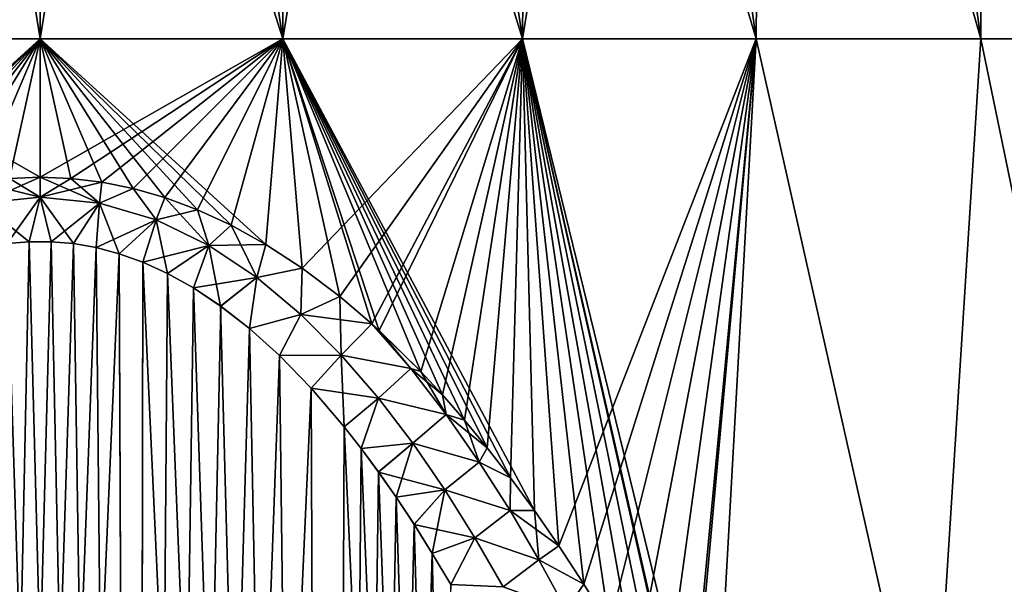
# Model space of a CAD drawing. Header units: metres. Extents: x -109 to 109, y -108 to 40.
# Tile 200 of 230: x 76.32 to 84.74, y -71.11 to -66.28. Entities that reach past the tile are written whole.
import ezdxf

# ---------------------------------------------------------------- set-up
doc = ezdxf.new("R2010")
doc.units = ezdxf.units.M
doc.layers.add('solid_K_24_42_17_000C74_XXXX', color=7, linetype='CONTINUOUS')

msp = doc.modelspace()

# ---------------------------------------------------------------- linework, layer by layer
at = {"layer": 'solid_K_24_42_17_000C74_XXXX'}
for points in [[(74.424843, -66.448959, -18.417505), (75.445297, -59.914131, -16.091755), (76.5, -59.914131, -16.126282)], [(76.5, -66.448959, -18.534044), (74.424843, -66.448959, -18.417505), (76.5, -59.914131, -16.126282)], [(74.424843, -66.448959, 18.417505), (76.5, -66.448959, 18.534044), (75.445297, -59.914131, 16.091755)], [(76.5, -66.448959, 18.534044), (76.5, -59.914131, 16.126282), (75.445297, -59.914131, 16.091755)], [(76.5, -66.448959, -18.534044), (76.5, -59.914131, -16.126282), (77.554703, -59.914131, -16.091755)], [(78.575157, -66.448959, -18.417505), (76.5, -66.448959, -18.534044), (77.554703, -59.914131, -16.091755)], [(78.575157, -66.448959, 18.417505), (77.554703, -59.914131, 16.091755), (76.5, -59.914131, 16.126282)], [(76.5, -66.448959, 18.534044), (78.575157, -66.448959, 18.417505), (76.5, -59.914131, 16.126282)], [(78.575157, -66.448959, -18.417505), (77.554703, -59.914131, -16.091755), (78.604897, -59.914131, -15.98832)], [(78.575157, -66.448959, 18.417505), (78.604897, -59.914131, 15.98832), (77.554703, -59.914131, 16.091755)], [(78.575157, -66.448959, -18.417505), (78.604897, -59.914131, -15.98832), (79.64608, -59.914131, -15.816422)], [(80.624214, -66.448959, -18.069357), (78.575157, -66.448959, -18.417505), (79.64608, -59.914131, -15.816422)], [(78.575157, -66.448959, 18.417505), (80.624214, -66.448959, 18.069357), (78.604897, -59.914131, 15.98832)], [(80.624214, -66.448959, 18.069357), (79.64608, -59.914131, 15.816421), (78.604897, -59.914131, 15.98832)], [(80.624214, -66.448959, -18.069357), (79.64608, -59.914131, -15.816422), (80.67379, -59.914131, -15.576793)], [(80.624214, -66.448959, 18.069357), (80.67379, -59.914131, 15.576793), (79.64608, -59.914131, 15.816421)], [(80.624214, -66.448959, -18.069357), (80.67379, -59.914131, -15.576793), (81.683624, -59.914131, -15.270462)], [(82.621407, -66.448959, -17.493975), (80.624214, -66.448959, -18.069357), (81.683624, -59.914131, -15.270462)], [(80.624214, -66.448959, 18.069357), (82.621407, -66.448959, 17.493975), (80.67379, -59.914131, 15.576793)], [(82.621407, -66.448959, 17.493975), (81.683624, -59.914131, 15.270462), (80.67379, -59.914131, 15.576793)], [(82.621407, -66.448959, -17.493975), (81.683624, -59.914131, -15.270462), (82.671265, -59.914131, -14.898741)], [(82.621407, -66.448959, 17.493975), (82.671265, -59.914131, 14.898741), (81.683624, -59.914131, 15.270462)], [(84.541618, -66.448959, -16.698597), (82.621407, -66.448959, -17.493975), (82.671265, -59.914131, -14.898741)], [(82.621407, -66.448959, 17.493975), (84.541618, -66.448959, 16.698597), (82.671265, -59.914131, 14.898741)], [(84.541618, -66.448959, -16.698597), (82.671265, -59.914131, -14.898741), (83.632477, -59.914131, -14.46322)], [(84.541618, -66.448959, 16.698597), (83.632477, -59.914131, 14.46322), (82.671265, -59.914131, 14.898741)], [(84.541618, -66.448959, -16.698597), (83.632477, -59.914131, -14.46322), (84.563148, -59.914131, -13.965764)], [(86.360703, -66.448959, 15.693223), (84.563148, -59.914131, 13.965764), (83.632477, -59.914131, 14.46322)], [(84.541618, -66.448959, 16.698597), (86.360703, -66.448959, 15.693223), (83.632477, -59.914131, 14.46322)], [(86.360703, -66.448959, -15.693223), (84.541618, -66.448959, -16.698597), (84.563148, -59.914131, -13.965764)], [(86.360703, -66.448959, -15.693223), (84.563148, -59.914131, -13.965764), (85.459297, -59.914131, -13.408504)], [(86.360703, -66.448959, 15.693223), (85.459297, -59.914131, 13.408504), (84.563148, -59.914131, 13.965764)], [(74.569969, -68.206985, -19.014553), (74.424843, -66.448959, -18.417505), (76.5, -66.448959, -18.534044)], [(76.500038, -67.630829, 18.925934), (76.5, -66.448959, 18.534044), (74.424843, -66.448959, 18.417505)], [(76.237587, -67.641281, 18.927523), (76.500038, -67.630829, 18.925934), (74.424843, -66.448959, 18.417505)], [(74.867172, -68.04229, -18.989239), (74.569969, -68.206985, -19.014553), (76.5, -66.448959, -18.534044)], [(75.15448, -67.909622, -18.968815), (74.867172, -68.04229, -18.989239), (76.5, -66.448959, -18.534044)], [(75.433456, -67.805794, -18.952856), (75.15448, -67.909622, -18.968815), (76.5, -66.448959, -18.534044)], [(75.706017, -67.72773, -18.940851), (75.433456, -67.805794, -18.952856), (76.5, -66.448959, -18.534044)], [(75.973442, -67.673241, -18.932432), (75.706017, -67.72773, -18.940851), (76.5, -66.448959, -18.534044)], [(76.237511, -67.641296, -18.927525), (75.973442, -67.673241, -18.932432), (76.5, -66.448959, -18.534044)], [(76.499962, -67.630829, -18.925934), (76.237511, -67.641296, -18.927525), (76.5, -66.448959, -18.534044)], [(76.499962, -67.630829, -18.925934), (76.5, -66.448959, -18.534044), (78.575157, -66.448959, -18.417505)], [(76.762413, -67.641281, -18.927523), (76.499962, -67.630829, -18.925934), (78.575157, -66.448959, -18.417505)], [(78.430031, -68.206985, 19.014553), (78.575157, -66.448959, 18.417505), (76.5, -66.448959, 18.534044)], [(78.132828, -68.04229, 18.989239), (78.430031, -68.206985, 19.014553), (76.5, -66.448959, 18.534044)], [(77.84552, -67.909622, 18.968815), (78.132828, -68.04229, 18.989239), (76.5, -66.448959, 18.534044)], [(77.566544, -67.805794, 18.952856), (77.84552, -67.909622, 18.968815), (76.5, -66.448959, 18.534044)], [(77.293983, -67.72773, 18.940851), (77.566544, -67.805794, 18.952856), (76.5, -66.448959, 18.534044)], [(77.026558, -67.673241, 18.932432), (77.293983, -67.72773, 18.940851), (76.5, -66.448959, 18.534044)], [(76.762489, -67.641296, 18.927525), (77.026558, -67.673241, 18.932432), (76.5, -66.448959, 18.534044)], [(76.500038, -67.630829, 18.925934), (76.762489, -67.641296, 18.927525), (76.5, -66.448959, 18.534044)], [(77.026474, -67.673233, -18.932432), (76.762413, -67.641281, -18.927523), (78.575157, -66.448959, -18.417505)], [(77.293907, -67.727715, -18.940849), (77.026474, -67.673233, -18.932432), (78.575157, -66.448959, -18.417505)], [(77.566467, -67.805763, -18.952848), (77.293907, -67.727715, -18.940849), (78.575157, -66.448959, -18.417505)], [(77.845436, -67.909584, -18.968809), (77.566467, -67.805763, -18.952848), (78.575157, -66.448959, -18.417505)], [(78.132744, -68.042252, -18.989233), (77.845436, -67.909584, -18.968809), (78.575157, -66.448959, -18.417505)], [(78.429939, -68.206924, -19.014544), (78.132744, -68.042252, -18.989233), (78.575157, -66.448959, -18.417505)], [(78.738838, -68.408127, -19.045437), (78.429939, -68.206924, -19.014544), (78.575157, -66.448959, -18.417505)], [(78.430031, -68.206985, 19.014553), (78.73893, -68.408188, 19.045446), (78.575157, -66.448959, 18.417505)], [(78.738838, -68.408127, -19.045437), (78.575157, -66.448959, -18.417505), (80.624214, -66.448959, -18.069357)], [(80.725922, -70.480576, 19.361813), (80.624214, -66.448959, 18.069357), (78.575157, -66.448959, 18.417505)], [(80.521454, -70.201866, 19.319597), (80.725922, -70.480576, 19.361813), (78.575157, -66.448959, 18.417505)], [(80.322014, -69.944656, 19.280453), (80.521454, -70.201866, 19.319597), (78.575157, -66.448959, 18.417505)], [(80.127617, -69.708694, 19.244549), (80.322014, -69.944656, 19.280453), (78.575157, -66.448959, 18.417505)], [(79.938179, -69.491882, 19.211485), (80.127617, -69.708694, 19.244549), (78.575157, -66.448959, 18.417505)], [(79.753754, -69.292862, 19.181047), (79.938179, -69.491882, 19.211485), (78.575157, -66.448959, 18.417505)], [(79.398842, -68.943695, 19.127602), (79.753754, -69.292862, 19.181047), (78.575157, -66.448959, 18.417505)], [(79.333748, -68.884552, 19.118568), (79.398842, -68.943695, 19.127602), (78.575157, -66.448959, 18.417505)], [(79.061157, -68.651619, 19.082838), (79.333748, -68.884552, 19.118568), (78.575157, -66.448959, 18.417505)], [(78.73893, -68.408188, 19.045446), (79.061157, -68.651619, 19.082838), (78.575157, -66.448959, 18.417505)], [(79.061058, -68.651535, -19.082825), (78.738838, -68.408127, -19.045437), (80.624214, -66.448959, -18.069357)], [(79.333748, -68.884552, -19.118568), (79.061058, -68.651535, -19.082825), (80.624214, -66.448959, -18.069357)], [(79.398735, -68.943596, -19.127586), (79.333748, -68.884552, -19.118568), (80.624214, -66.448959, -18.069357)], [(79.753647, -69.292747, -19.181028), (79.398735, -68.943596, -19.127586), (80.624214, -66.448959, -18.069357)], [(79.938072, -69.49176, -19.211466), (79.753647, -69.292747, -19.181028), (80.624214, -66.448959, -18.069357)], [(80.127518, -69.70858, -19.244532), (79.938072, -69.49176, -19.211466), (80.624214, -66.448959, -18.069357)], [(80.321922, -69.944542, -19.280436), (80.127518, -69.70858, -19.244532), (80.624214, -66.448959, -18.069357)], [(80.52137, -70.201759, -19.319582), (80.321922, -69.944542, -19.280436), (80.624214, -66.448959, -18.069357)], [(80.725845, -70.480476, -19.361797), (80.52137, -70.201759, -19.319582), (80.624214, -66.448959, -18.069357)], [(80.934975, -70.783394, -19.407719), (80.624214, -66.448959, -18.069357), (82.621407, -66.448959, -17.493975)], [(80.934975, -70.783394, -19.407719), (80.725845, -70.480476, -19.361797), (80.624214, -66.448959, -18.069357)], [(82.250099, -73.110161, 19.754965), (82.621407, -66.448959, 17.493975), (80.624214, -66.448959, 18.069357)], [(82.052193, -72.709373, 19.695793), (82.250099, -73.110161, 19.754965), (80.624214, -66.448959, 18.069357)], [(82.031761, -72.669174, 19.689854), (82.052193, -72.709373, 19.695793), (80.624214, -66.448959, 18.069357)], [(81.816513, -72.257339, 19.628799), (82.031761, -72.669174, 19.689854), (80.624214, -66.448959, 18.069357)], [(81.589897, -71.845703, 19.56732), (81.816513, -72.257339, 19.628799), (80.624214, -66.448959, 18.069357)], [(81.367188, -71.464607, 19.510334), (81.589897, -71.845703, 19.56732), (80.624214, -66.448959, 18.069357)], [(81.148972, -71.110413, 19.456972), (81.367188, -71.464607, 19.510334), (80.624214, -66.448959, 18.069357)], [(80.935036, -70.783485, 19.407732), (81.148972, -71.110413, 19.456972), (80.624214, -66.448959, 18.069357)], [(80.725922, -70.480576, 19.361813), (80.935036, -70.783485, 19.407732), (80.624214, -66.448959, 18.069357)], [(81.148911, -71.110321, -19.456959), (80.934975, -70.783394, -19.407719), (82.621407, -66.448959, -17.493975)], [(81.367134, -71.464523, -19.510321), (81.148911, -71.110321, -19.456959), (82.621407, -66.448959, -17.493975)], [(81.589851, -71.845627, -19.567308), (81.367134, -71.464523, -19.510321), (82.621407, -66.448959, -17.493975)], [(81.816475, -72.257263, -19.62879), (81.589851, -71.845627, -19.567308), (82.621407, -66.448959, -17.493975)], [(82.031738, -72.669136, -19.68985), (81.816475, -72.257263, -19.62879), (82.621407, -66.448959, -17.493975)], [(82.052193, -72.709373, -19.695793), (82.031738, -72.669136, -19.68985), (82.621407, -66.448959, -17.493975)], [(82.250099, -73.110161, -19.754965), (82.052193, -72.709373, -19.695793), (82.621407, -66.448959, -17.493975)], [(84.120277, -73.114449, -19.112885), (82.250099, -73.110161, -19.754965), (82.621407, -66.448959, -17.493975)], [(82.250099, -73.110161, 19.754965), (84.120232, -73.114449, 19.112902), (82.621407, -66.448959, 17.493975)], [(84.120277, -73.114449, -19.112885), (82.621407, -66.448959, -17.493975), (84.541618, -66.448959, -16.698597)], [(84.120232, -73.114449, 19.112902), (84.541618, -66.448959, 16.698597), (82.621407, -66.448959, 17.493975)], [(84.120232, -73.114449, 19.112902), (85.919769, -73.114449, 18.293139), (84.541618, -66.448959, 16.698597)], [(85.919846, -73.114449, -18.293098), (84.120277, -73.114449, -19.112885), (84.541618, -66.448959, -16.698597)], [(85.919846, -73.114449, -18.293098), (84.541618, -66.448959, -16.698597), (86.360703, -66.448959, -15.693223)], [(85.919769, -73.114449, 18.293139), (86.360703, -66.448959, 15.693223), (84.541618, -66.448959, 16.698597)], [(76.500008, -67.803001, 18.973635), (76.237587, -67.641281, 18.927523), (75.973526, -67.673233, 18.932432)], [(75.994362, -67.852974, 18.982334), (76.500008, -67.803001, 18.973635), (75.973526, -67.673233, 18.932432)], [(75.994347, -67.852989, -18.982338), (76.237511, -67.641296, -18.927525), (76.499962, -67.630829, -18.925934)], [(75.994347, -67.852989, -18.982338), (76.499962, -67.630829, -18.925934), (76.499992, -67.803001, -18.973635)], [(76.500008, -67.803001, 18.973635), (76.500038, -67.630829, 18.925934), (76.237587, -67.641281, 18.927523)], [(76.499992, -67.803001, -18.973635), (76.499962, -67.630829, -18.925934), (76.762413, -67.641281, -18.927523)], [(76.499992, -67.803001, -18.973635), (76.762413, -67.641281, -18.927523), (77.026474, -67.673233, -18.932432)], [(76.499992, -67.803001, -18.973635), (77.026474, -67.673233, -18.932432), (77.005638, -67.852974, -18.982334)], [(76.500008, -67.803001, 18.973635), (77.005653, -67.852989, 18.982338), (76.500038, -67.630829, 18.925934)], [(77.005653, -67.852989, 18.982338), (76.762489, -67.641296, 18.927525), (76.500038, -67.630829, 18.925934)], [(77.005653, -67.852989, 18.982338), (77.026558, -67.673241, 18.932432), (76.762489, -67.641296, 18.927525)], [(77.005638, -67.852974, -18.982334), (77.026474, -67.673233, -18.932432), (77.293907, -67.727715, -18.940849)], [(77.005653, -67.852989, 18.982338), (77.293983, -67.72773, 18.940851), (77.026558, -67.673241, 18.932432)], [(77.005638, -67.852974, -18.982334), (77.293907, -67.727715, -18.940849), (77.490112, -67.995941, -19.007111)], [(77.005653, -67.852989, 18.982338), (77.490112, -67.995979, 19.007118), (77.293983, -67.72773, 18.940851)], [(77.490112, -67.995941, -19.007111), (77.293907, -67.727715, -18.940849), (77.566467, -67.805763, -18.952848)], [(77.490112, -67.995979, 19.007118), (77.566544, -67.805794, 18.952856), (77.293983, -67.72773, 18.940851)], [(75.994347, -67.852989, -18.982338), (76.499992, -67.803001, -18.973635), (76.215759, -68.199432, -19.026066)], [(75.994362, -67.852974, 18.982334), (76.405418, -68.182961, 19.023493), (76.500008, -67.803001, 18.973635)], [(75.994362, -67.852974, 18.982334), (76.215614, -68.199455, 19.026068), (76.405418, -68.182961, 19.023493)], [(76.499992, -67.803001, -18.973635), (76.405571, -68.182953, -19.023493), (76.215759, -68.199432, -19.026066)], [(76.500008, -67.803001, 18.973635), (76.405418, -68.182961, 19.023493), (76.594429, -68.182953, 19.023493)], [(76.499992, -67.803001, -18.973635), (76.594582, -68.182961, -19.023493), (76.405571, -68.182953, -19.023493)], [(76.499992, -67.803001, -18.973635), (77.005638, -67.852974, -18.982334), (76.594582, -68.182961, -19.023493)], [(76.500008, -67.803001, 18.973635), (76.594429, -68.182953, 19.023493), (76.784241, -68.199432, 19.026066)], [(76.500008, -67.803001, 18.973635), (76.784241, -68.199432, 19.026066), (77.005653, -67.852989, 18.982338)], [(77.005638, -67.852974, -18.982334), (76.784386, -68.199455, -19.026068), (76.594582, -68.182961, -19.023493)], [(77.005653, -67.852989, 18.982338), (76.784241, -68.199432, 19.026066), (76.976601, -68.233246, 19.031315)], [(77.005638, -67.852974, -18.982334), (76.976753, -68.233284, -19.031321), (76.784386, -68.199455, -19.026068)], [(77.005653, -67.852989, 18.982338), (76.976601, -68.233246, 19.031315), (77.173576, -68.285622, 19.039444)], [(77.005638, -67.852974, -18.982334), (77.490112, -67.995941, -19.007111), (76.976753, -68.233284, -19.031321)], [(77.005653, -67.852989, 18.982338), (77.173576, -68.285622, 19.039444), (77.490112, -67.995979, 19.007118)], [(77.490112, -67.995941, -19.007111), (77.566467, -67.805763, -18.952848), (77.845436, -67.909584, -18.968809)], [(77.490112, -67.995979, 19.007118), (77.940033, -68.21434, 19.044729), (77.566544, -67.805794, 18.952856)], [(77.940033, -68.21434, 19.044729), (77.84552, -67.909622, 18.968815), (77.566544, -67.805794, 18.952856)], [(77.490112, -67.995941, -19.007111), (77.845436, -67.909584, -18.968809), (77.940048, -68.214294, -19.04472)], [(77.940048, -68.214294, -19.04472), (77.845436, -67.909584, -18.968809), (78.132744, -68.042252, -18.989233)], [(77.940033, -68.21434, 19.044729), (78.132828, -68.04229, 18.989239), (77.84552, -67.909622, 18.968815)], [(77.490112, -67.995941, -19.007111), (77.173737, -68.285675, -19.039452), (76.976753, -68.233284, -19.031321)], [(77.490112, -67.995979, 19.007118), (77.173576, -68.285622, 19.039444), (77.376816, -68.358505, 19.050756)], [(77.490112, -67.995941, -19.007111), (77.376976, -68.358566, -19.050766), (77.173737, -68.285675, -19.039452)], [(77.490112, -67.995979, 19.007118), (77.376816, -68.358505, 19.050756), (77.588089, -68.454735, 19.065672)], [(77.490112, -67.995941, -19.007111), (77.940048, -68.214294, -19.04472), (77.376976, -68.358566, -19.050766)], [(77.490112, -67.995979, 19.007118), (77.588089, -68.454735, 19.065672), (77.940033, -68.21434, 19.044729)], [(77.940033, -68.21434, 19.044729), (78.352295, -68.48938, 19.091722), (78.132828, -68.04229, 18.989239)], [(77.940048, -68.214294, -19.04472), (78.132744, -68.042252, -18.989233), (78.429939, -68.206924, -19.014544)], [(78.352295, -68.48938, 19.091722), (78.430031, -68.206985, 19.014553), (78.132828, -68.04229, 18.989239)], [(75.681244, -102.814331, -20.251242), (76.405571, -68.182953, -19.023493), (76.594582, -68.182961, -19.023493)], [(75.681244, -102.814331, -20.251242), (76.215759, -68.199432, -19.026066), (76.405571, -68.182953, -19.023493)], [(75.681244, -102.814331, -20.251242), (76.594582, -68.182961, -19.023493), (76.784386, -68.199455, -19.026068)], [(77.318756, -102.814331, 20.251242), (76.405418, -68.182961, 19.023493), (76.215614, -68.199455, 19.026068)], [(77.318756, -102.814331, 20.251242), (76.594429, -68.182953, 19.023493), (76.405418, -68.182961, 19.023493)], [(77.318756, -102.814331, 20.251242), (76.784241, -68.199432, 19.026066), (76.594429, -68.182953, 19.023493)], [(75.681244, -102.814331, -20.251242), (76.784386, -68.199455, -19.026068), (76.976753, -68.233284, -19.031321)], [(75.681244, -102.814331, -20.251242), (76.976753, -68.233284, -19.031321), (77.173737, -68.285675, -19.039452)], [(77.318756, -102.814331, 20.251242), (76.023247, -68.233284, 19.031321), (75.826263, -68.285675, 19.039452)], [(77.318756, -102.814331, 20.251242), (76.215614, -68.199455, 19.026068), (76.023247, -68.233284, 19.031321)], [(77.318756, -102.814331, 20.251242), (76.976601, -68.233246, 19.031315), (76.784241, -68.199432, 19.026066)], [(77.318756, -102.814331, 20.251242), (77.173576, -68.285622, 19.039444), (76.976601, -68.233246, 19.031315)], [(77.940048, -68.214294, -19.04472), (77.588249, -68.454819, -19.065685), (77.376976, -68.358566, -19.050766)], [(77.940033, -68.21434, 19.044729), (77.588089, -68.454735, 19.065672), (77.809395, -68.578056, 19.084759)], [(77.940048, -68.214294, -19.04472), (77.80957, -68.578156, -19.084776), (77.588249, -68.454819, -19.065685)], [(77.940033, -68.21434, 19.044729), (77.809395, -68.578056, 19.084759), (78.042381, -68.732773, 19.108688)], [(77.940048, -68.214294, -19.04472), (78.352325, -68.489319, -19.091711), (77.80957, -68.578156, -19.084776)], [(77.940033, -68.21434, 19.044729), (78.042381, -68.732773, 19.108688), (78.352295, -68.48938, 19.091722)], [(77.940048, -68.214294, -19.04472), (78.429939, -68.206924, -19.014544), (78.352325, -68.489319, -19.091711)], [(78.352295, -68.48938, 19.091722), (78.73893, -68.408188, 19.045446), (78.430031, -68.206985, 19.014553)], [(78.352325, -68.489319, -19.091711), (78.429939, -68.206924, -19.014544), (78.738838, -68.408127, -19.045437)], [(77.31842, -102.814346, -20.251226), (75.681244, -102.814331, -20.251242), (77.173737, -68.285675, -19.039452)], [(75.68158, -102.814346, 20.251226), (77.318756, -102.814331, 20.251242), (75.826263, -68.285675, 19.039452)], [(77.318756, -102.814331, 20.251242), (77.376816, -68.358505, 19.050756), (77.173576, -68.285622, 19.039444)], [(77.31842, -102.814346, -20.251226), (77.173737, -68.285675, -19.039452), (77.376976, -68.358566, -19.050766)], [(77.31842, -102.814346, -20.251226), (77.376976, -68.358566, -19.050766), (77.588249, -68.454819, -19.065685)], [(77.318756, -102.814331, 20.251242), (78.953644, -102.673706, 20.395807), (77.376816, -68.358505, 19.050756)], [(78.953644, -102.673706, 20.395807), (77.588089, -68.454735, 19.065672), (77.376816, -68.358505, 19.050756)], [(78.352295, -68.48938, 19.091722), (78.728661, -68.805641, 19.145285), (78.73893, -68.408188, 19.045446)], [(78.352325, -68.489319, -19.091711), (78.738838, -68.408127, -19.045437), (78.728706, -68.80558, -19.145273)], [(78.728661, -68.805641, 19.145285), (79.061157, -68.651619, 19.082838), (78.73893, -68.408188, 19.045446)], [(78.728706, -68.80558, -19.145273), (78.738838, -68.408127, -19.045437), (79.061058, -68.651535, -19.082825)], [(77.31842, -102.814346, -20.251226), (77.588249, -68.454819, -19.065685), (77.80957, -68.578156, -19.084776)], [(78.953644, -102.673706, 20.395807), (77.809395, -68.578056, 19.084759), (77.588089, -68.454735, 19.065672)], [(78.352325, -68.489319, -19.091711), (78.042549, -68.732887, -19.108707), (77.80957, -68.578156, -19.084776)], [(78.352295, -68.48938, 19.091722), (78.042381, -68.732773, 19.108688), (78.287819, -68.923676, 19.138172)], [(78.352325, -68.489319, -19.091711), (78.287987, -68.923813, -19.138193), (78.042549, -68.732887, -19.108707)], [(78.352295, -68.48938, 19.091722), (78.287819, -68.923676, 19.138172), (78.728661, -68.805641, 19.145285)], [(78.352325, -68.489319, -19.091711), (78.728706, -68.80558, -19.145273), (78.287987, -68.923813, -19.138193)], [(77.31842, -102.814346, -20.251226), (77.80957, -68.578156, -19.084776), (78.042549, -68.732887, -19.108707)], [(78.953644, -102.673706, 20.395807), (78.042381, -68.732773, 19.108688), (77.809395, -68.578056, 19.084759)], [(78.728661, -68.805641, 19.145285), (79.073517, -69.152, 19.203411), (79.061157, -68.651619, 19.082838)], [(78.728706, -68.80558, -19.145273), (79.061058, -68.651535, -19.082825), (79.333748, -68.884552, -19.118568)], [(79.073517, -69.152, 19.203411), (79.333748, -68.884552, 19.118568), (79.061157, -68.651619, 19.082838)], [(77.31842, -102.814346, -20.251226), (78.042549, -68.732887, -19.108707), (78.287987, -68.923813, -19.138193)], [(78.953644, -102.673706, 20.395807), (78.287819, -68.923676, 19.138172), (78.042381, -68.732773, 19.108688)], [(78.728661, -68.805641, 19.145285), (78.287819, -68.923676, 19.138172), (78.546143, -69.156273, 19.173981)], [(78.728706, -68.80558, -19.145273), (78.546318, -69.156433, -19.174006), (78.287987, -68.923813, -19.138193)], [(78.728661, -68.805641, 19.145285), (78.546143, -69.156273, 19.173981), (79.073517, -69.152, 19.203411)], [(78.728706, -68.80558, -19.145273), (79.073578, -69.151932, -19.2034), (78.546318, -69.156433, -19.174006)], [(78.728706, -68.80558, -19.145273), (79.333748, -68.884552, -19.118568), (79.073578, -69.151932, -19.2034)], [(77.31842, -102.814346, -20.251226), (78.287987, -68.923813, -19.138193), (78.546318, -69.156433, -19.174006)], [(78.953644, -102.673706, 20.395807), (78.546143, -69.156273, 19.173981), (78.287819, -68.923676, 19.138172)], [(79.073517, -69.152, 19.203411), (79.667191, -69.266548, 19.186722), (79.333748, -68.884552, 19.118568)], [(79.667198, -69.266533, -19.186718), (79.073578, -69.151932, -19.2034), (79.333748, -68.884552, -19.118568)], [(79.667198, -69.266533, -19.186718), (79.333748, -68.884552, -19.118568), (79.398735, -68.943596, -19.127586)], [(79.667191, -69.266548, 19.186722), (79.398842, -68.943695, 19.127602), (79.333748, -68.884552, 19.118568)], [(79.667198, -69.266533, -19.186718), (79.398735, -68.943596, -19.127586), (79.753647, -69.292747, -19.181028)], [(79.667191, -69.266548, 19.186722), (79.753754, -69.292862, 19.181047), (79.398842, -68.943695, 19.127602)], [(77.31842, -102.814346, -20.251226), (78.546318, -69.156433, -19.174006), (78.817192, -69.435509, -19.216848)], [(79.073517, -69.152, 19.203411), (78.546143, -69.156273, 19.173981), (78.817009, -69.43531, 19.216818)], [(78.953644, -102.673706, 20.395807), (78.817009, -69.43531, 19.216818), (78.546143, -69.156273, 19.173981)], [(79.073578, -69.151932, -19.2034), (78.817192, -69.435509, -19.216848), (78.546318, -69.156433, -19.174006)], [(79.073517, -69.152, 19.203411), (78.817009, -69.43531, 19.216818), (79.09951, -69.765579, 19.267323)], [(79.073578, -69.151932, -19.2034), (79.391205, -69.520737, -19.26473), (78.817192, -69.435509, -19.216848)], [(79.073517, -69.152, 19.203411), (79.09951, -69.765579, 19.267323), (79.391129, -69.520813, 19.264744)], [(79.073517, -69.152, 19.203411), (79.391129, -69.520813, 19.264744), (79.667191, -69.266548, 19.186722)], [(79.667198, -69.266533, -19.186718), (79.391205, -69.520737, -19.26473), (79.073578, -69.151932, -19.2034)], [(79.391129, -69.520813, 19.264744), (79.971581, -69.660858, 19.256325), (79.667191, -69.266548, 19.186722)], [(79.667198, -69.266533, -19.186718), (79.971603, -69.660835, -19.256315), (79.391205, -69.520737, -19.26473)], [(79.971581, -69.660858, 19.256325), (79.753754, -69.292862, 19.181047), (79.667191, -69.266548, 19.186722)], [(79.667198, -69.266533, -19.186718), (79.753647, -69.292747, -19.181028), (79.938072, -69.49176, -19.211466)], [(79.667198, -69.266533, -19.186718), (79.938072, -69.49176, -19.211466), (79.971603, -69.660835, -19.256315)], [(79.971581, -69.660858, 19.256325), (79.938179, -69.491882, 19.211485), (79.753754, -69.292862, 19.181047)], [(78.953392, -102.673737, -20.395773), (77.31842, -102.814346, -20.251226), (78.817192, -69.435509, -19.216848)], [(78.953644, -102.673706, 20.395807), (79.09951, -69.765579, 19.267323), (78.817009, -69.43531, 19.216818)], [(78.953392, -102.673737, -20.395773), (78.817192, -69.435509, -19.216848), (79.099701, -69.765816, -19.267359)], [(79.391205, -69.520737, -19.26473), (79.099701, -69.765816, -19.267359), (78.817192, -69.435509, -19.216848)], [(79.391129, -69.520813, 19.264744), (79.09951, -69.765579, 19.267323), (79.244896, -69.951401, 19.295649)], [(79.391205, -69.520737, -19.26473), (79.245087, -69.951653, -19.295689), (79.099701, -69.765816, -19.267359)], [(79.391129, -69.520813, 19.264744), (79.244896, -69.951401, 19.295649), (79.685486, -69.906677, 19.328333)], [(79.391205, -69.520737, -19.26473), (79.685585, -69.906593, -19.328321), (79.245087, -69.951653, -19.295689)], [(79.391129, -69.520813, 19.264744), (79.685486, -69.906677, 19.328333), (79.971581, -69.660858, 19.256325)], [(79.971603, -69.660835, -19.256315), (79.685585, -69.906593, -19.328321), (79.391205, -69.520737, -19.26473)], [(79.971603, -69.660835, -19.256315), (79.938072, -69.49176, -19.211466), (80.127518, -69.70858, -19.244532)], [(79.971581, -69.660858, 19.256325), (80.127617, -69.708694, 19.244549), (79.938179, -69.491882, 19.211485)], [(79.685486, -69.906677, 19.328333), (80.253677, -70.066551, 19.327133), (79.971581, -69.660858, 19.256325)], [(79.971603, -69.660835, -19.256315), (80.253723, -70.066521, -19.32712), (79.685585, -69.906593, -19.328321)], [(80.253677, -70.066551, 19.327133), (80.127617, -69.708694, 19.244549), (79.971581, -69.660858, 19.256325)], [(79.971603, -69.660835, -19.256315), (80.127518, -69.70858, -19.244532), (80.321922, -69.944542, -19.280436)], [(79.971603, -69.660835, -19.256315), (80.321922, -69.944542, -19.280436), (80.253723, -70.066521, -19.32712)], [(78.953392, -102.673737, -20.395773), (79.099701, -69.765816, -19.267359), (79.245087, -69.951653, -19.295689)], [(78.953644, -102.673706, 20.395807), (80.581215, -102.38932, 20.686823), (79.09951, -69.765579, 19.267323)], [(80.581215, -102.38932, 20.686823), (79.244896, -69.951401, 19.295649), (79.09951, -69.765579, 19.267323)], [(80.253677, -70.066551, 19.327133), (80.322014, -69.944656, 19.280453), (80.127617, -69.708694, 19.244549)], [(78.953392, -102.673737, -20.395773), (79.245087, -69.951653, -19.295689), (79.393105, -70.152138, -19.326176)], [(79.685486, -69.906677, 19.328333), (79.244896, -69.951401, 19.295649), (79.392914, -70.151871, 19.326134)], [(80.581215, -102.38932, 20.686823), (79.392914, -70.151871, 19.326134), (79.244896, -69.951401, 19.295649)], [(79.685585, -69.906593, -19.328321), (79.393105, -70.152138, -19.326176), (79.245087, -69.951653, -19.295689)], [(79.685486, -69.906677, 19.328333), (79.392914, -70.151871, 19.326134), (79.543526, -70.367393, 19.358856)], [(79.685585, -69.906593, -19.328321), (79.9599, -70.305801, -19.393524), (79.393105, -70.152138, -19.326176)], [(79.685486, -69.906677, 19.328333), (79.543526, -70.367393, 19.358856), (79.959785, -70.305885, 19.393534)], [(79.685486, -69.906677, 19.328333), (79.959785, -70.305885, 19.393534), (80.253677, -70.066551, 19.327133)], [(80.253723, -70.066521, -19.32712), (79.9599, -70.305801, -19.393524), (79.685585, -69.906593, -19.328321)], [(80.253677, -70.066551, 19.327133), (80.521454, -70.201866, 19.319597), (80.322014, -69.944656, 19.280453)], [(80.253723, -70.066521, -19.32712), (80.321922, -69.944542, -19.280436), (80.52137, -70.201759, -19.319582)], [(79.959785, -70.305885, 19.393534), (80.516739, -70.481285, 19.398718), (80.253677, -70.066551, 19.327133)], [(80.253723, -70.066521, -19.32712), (80.5168, -70.481247, -19.398701), (79.9599, -70.305801, -19.393524)], [(80.516739, -70.481285, 19.398718), (80.521454, -70.201866, 19.319597), (80.253677, -70.066551, 19.327133)], [(80.253723, -70.066521, -19.32712), (80.52137, -70.201759, -19.319582), (80.5168, -70.481247, -19.398701)], [(78.953392, -102.673737, -20.395773), (79.393105, -70.152138, -19.326176), (79.543716, -70.367676, -19.3589)], [(80.581215, -102.38932, 20.686823), (79.543526, -70.367393, 19.358856), (79.392914, -70.151871, 19.326134)], [(79.9599, -70.305801, -19.393524), (79.543716, -70.367676, -19.3589), (79.393105, -70.152138, -19.326176)], [(80.516739, -70.481285, 19.398718), (80.725922, -70.480576, 19.361813), (80.521454, -70.201866, 19.319597)], [(80.5168, -70.481247, -19.398701), (80.52137, -70.201759, -19.319582), (80.725845, -70.480476, -19.361797)], [(78.953392, -102.673737, -20.395773), (79.543716, -70.367676, -19.3589), (79.6968, -70.599709, -19.393965)], [(79.959785, -70.305885, 19.393534), (79.543526, -70.367393, 19.358856), (79.696609, -70.599411, 19.393919)], [(80.581215, -102.38932, 20.686823), (79.696609, -70.599411, 19.393919), (79.543526, -70.367393, 19.358856)], [(79.9599, -70.305801, -19.393524), (79.6968, -70.599709, -19.393965), (79.543716, -70.367676, -19.3589)], [(79.959785, -70.305885, 19.393534), (79.696609, -70.599411, 19.393919), (79.852165, -70.847679, 19.431383)], [(79.9599, -70.305801, -19.393524), (80.216835, -70.715668, -19.459875), (79.6968, -70.599709, -19.393965)], [(79.959785, -70.305885, 19.393534), (79.852165, -70.847679, 19.431383), (80.216705, -70.715759, 19.459885)], [(79.959785, -70.305885, 19.393534), (80.216705, -70.715759, 19.459885), (80.516739, -70.481285, 19.398718)], [(80.5168, -70.481247, -19.398701), (80.216835, -70.715668, -19.459875), (79.9599, -70.305801, -19.393524)], [(80.216705, -70.715759, 19.459885), (80.763405, -70.903267, 19.470772), (80.516739, -70.481285, 19.398718)], [(80.5168, -70.481247, -19.398701), (80.763481, -70.903229, -19.470753), (80.216835, -70.715668, -19.459875)], [(80.763405, -70.903267, 19.470772), (80.725922, -70.480576, 19.361813), (80.516739, -70.481285, 19.398718)], [(80.5168, -70.481247, -19.398701), (80.725845, -70.480476, -19.361797), (80.934975, -70.783394, -19.407719)], [(80.5168, -70.481247, -19.398701), (80.934975, -70.783394, -19.407719), (80.763481, -70.903229, -19.470753)], [(80.763405, -70.903267, 19.470772), (80.935036, -70.783485, 19.407732), (80.725922, -70.480576, 19.361813)], [(78.953392, -102.673737, -20.395773), (79.6968, -70.599709, -19.393965), (79.852356, -70.847992, -19.431431)], [(80.581215, -102.38932, 20.686823), (79.852165, -70.847679, 19.431383), (79.696609, -70.599411, 19.393919)], [(80.216835, -70.715668, -19.459875), (79.852356, -70.847992, -19.431431), (79.6968, -70.599709, -19.393965)], [(80.216705, -70.715759, 19.459885), (79.852165, -70.847679, 19.431383), (80.010063, -71.114059, 19.471367)], [(80.216835, -70.715668, -19.459875), (80.010254, -71.114388, -19.471415), (79.852356, -70.847992, -19.431431)], [(80.216705, -70.715759, 19.459885), (80.010063, -71.114059, 19.471367), (80.458458, -71.134254, 19.527035)], [(80.216835, -70.715668, -19.459875), (80.458603, -71.134163, -19.527029), (80.010254, -71.114388, -19.471415)], [(80.216705, -70.715759, 19.459885), (80.458458, -71.134254, 19.527035), (80.763405, -70.903267, 19.470772)], [(80.763481, -70.903229, -19.470753), (80.458603, -71.134163, -19.527029), (80.216835, -70.715668, -19.459875)], [(80.763405, -70.903267, 19.470772), (81.148972, -71.110413, 19.456972), (80.935036, -70.783485, 19.407732)], [(80.763481, -70.903229, -19.470753), (80.934975, -70.783394, -19.407719), (81.148911, -71.110321, -19.456959)], [(78.953392, -102.673737, -20.395773), (79.852356, -70.847992, -19.431431), (80.010254, -71.114388, -19.471415)], [(80.581215, -102.38932, 20.686823), (80.010063, -71.114059, 19.471367), (79.852165, -70.847679, 19.431383)], [(80.458458, -71.134254, 19.527035), (80.995644, -71.331337, 19.543076), (80.763405, -70.903267, 19.470772)], [(80.763481, -70.903229, -19.470753), (80.995728, -71.331291, -19.543053), (80.458603, -71.134163, -19.527029)], [(80.995644, -71.331337, 19.543076), (81.148972, -71.110413, 19.456972), (80.763405, -70.903267, 19.470772)], [(80.763481, -70.903229, -19.470753), (81.148911, -71.110321, -19.456959), (80.995728, -71.331291, -19.543053)], [(80.995644, -71.331337, 19.543076), (81.367188, -71.464607, 19.510334), (81.148972, -71.110413, 19.456972)], [(80.995728, -71.331291, -19.543053), (81.148911, -71.110321, -19.456959), (81.367134, -71.464523, -19.510321)]]:
    msp.add_3dface(points, dxfattribs=at)

doc.saveas('drawing.dxf')
